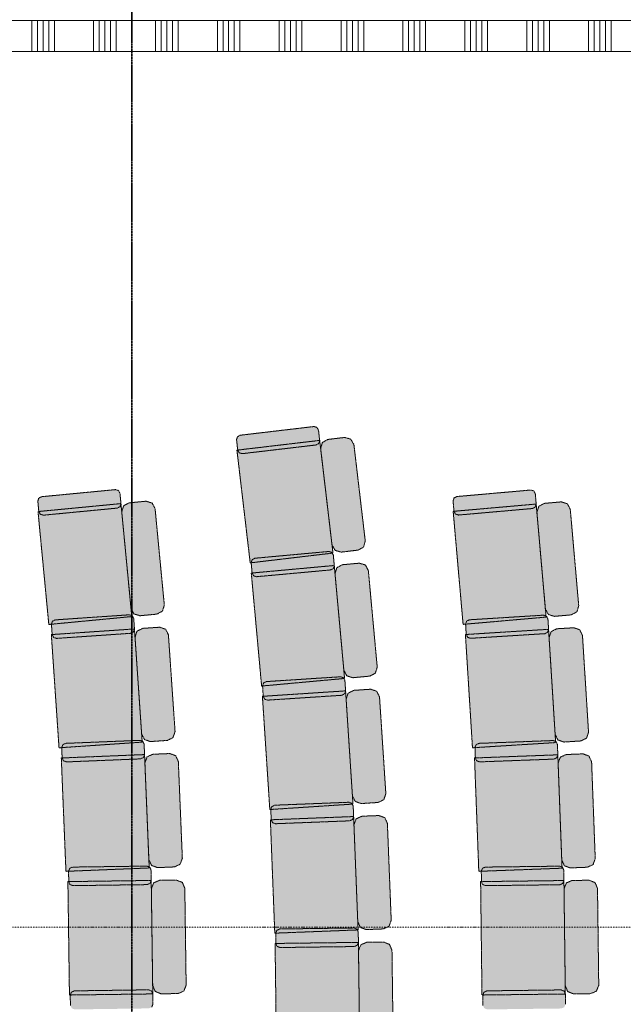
# Model space of a CAD drawing. Extents: x 0 to 92550, y 0 to 59400.
# Tile 65 of 94: x 37071 to 39997, y 33526 to 38299. Entities that reach past the tile are written whole.
import ezdxf
from ezdxf.xclip import XClip

# ---------------------------------------------------------------- set-up
doc = ezdxf.new("R2010")
doc.units = 0
doc.header["$MEASUREMENT"] = 0
doc.header["$XCLIPFRAME"] = 0
for name, pattern in [('Streep-punt fijn', [1251.000023, 626.000023, -312.5, 0, -312.5]), ('Streep-streepje', [1300, 1000, -100, 100, -100]), ('Streeplijn fijn', [234.119993, 155.999994, -78.119999])]:
    doc.linetypes.add(name, pattern=pattern)
for name, color, linetype in [('ZZ 22 Binnenwand metal stud', 7, 'Continuous'), ('ZZ 34 Balustrades', 7, 'Continuous'), ('ZZ 43 Vloerafwerking algemeen', 7, 'Continuous'), ('ZZ 72 Vaste inrichting', 7, 'Continuous'), ('ZZ A Stramien', 7, 'Continuous'), ('ZZ Markers doorsnede', 7, 'Continuous'), ('ZZ Zone Gebruiksruimten', 7, 'Continuous')]:
    doc.layers.add(name, color=color, linetype=linetype)

# ---------------------------------------------------------------- blocks, each defined once
blk = doc.blocks.new('*X51')
at = {"layer": 'ZZ 22 Binnenwand metal stud', "color": 7, "linetype": 'Continuous', "lineweight": 5, "ltscale": 0.01}
for p, q in [((37129.1, 38240.8), (37129.1, 38295)), ((37156.6, 38240.8), (37156.6, 38295)), ((37184, 38240.8), (37184, 38295)), ((37211.4, 38240.8), (37211.4, 38295)), ((37238.9, 38240.8), (37238.9, 38295)), ((37429.1, 38240.8), (37429.1, 38295)), ((37456.6, 38240.8), (37456.6, 38295)), ((37484, 38240.8), (37484, 38295)), ((37511.4, 38240.8), (37511.4, 38295)), ((37538.9, 38240.8), (37538.9, 38295)), ((37729.1, 38240.8), (37729.1, 38295)), ((37756.6, 38240.8), (37756.6, 38295)), ((37784, 38240.8), (37784, 38295)), ((37811.4, 38240.8), (37811.4, 38295)), ((37838.9, 38240.8), (37838.9, 38295)), ((38029.1, 38240.8), (38029.1, 38295)), ((38056.6, 38240.8), (38056.6, 38295)), ((38084, 38240.8), (38084, 38295)), ((38111.4, 38240.8), (38111.4, 38295)), ((38138.9, 38240.8), (38138.9, 38295)), ((38329.1, 38240.8), (38329.1, 38295)), ((38356.6, 38240.8), (38356.6, 38295)), ((38384, 38240.8), (38384, 38295)), ((38411.4, 38240.8), (38411.4, 38295)), ((38438.9, 38240.8), (38438.9, 38295)), ((38629.1, 38240.8), (38629.1, 38295)), ((38656.6, 38240.8), (38656.6, 38295)), ((38684, 38240.8), (38684, 38295)), ((38711.4, 38240.8), (38711.4, 38295)), ((38738.9, 38240.8), (38738.9, 38295)), ((38929.1, 38240.8), (38929.1, 38295)), ((38956.6, 38240.8), (38956.6, 38295)), ((38984, 38240.8), (38984, 38295)), ((39011.4, 38240.8), (39011.4, 38295)), ((39038.9, 38240.8), (39038.9, 38295)), ((39229.1, 38240.8), (39229.1, 38295)), ((39256.6, 38240.8), (39256.6, 38295)), ((39284, 38240.8), (39284, 38295)), ((39311.4, 38240.8), (39311.4, 38295)), ((39338.9, 38240.8), (39338.9, 38295)), ((39529.1, 38240.8), (39529.1, 38295)), ((39556.6, 38240.8), (39556.6, 38295)), ((39584, 38240.8), (39584, 38295)), ((39611.4, 38240.8), (39611.4, 38295)), ((39638.9, 38240.8), (39638.9, 38295)), ((39829.1, 38240.8), (39829.1, 38295)), ((39856.6, 38240.8), (39856.6, 38295)), ((39884, 38240.8), (39884, 38295)), ((39911.4, 38240.8), (39911.4, 38295)), ((39938.9, 38240.8), (39938.9, 38295)), ((37129.1, 38145), (37129.1, 38240.8)), ((37156.6, 38145), (37156.6, 38240.8)), ((37184, 38145), (37184, 38240.8)), ((37211.4, 38145), (37211.4, 38240.8)), ((37238.9, 38145), (37238.9, 38240.8)), ((37429.1, 38145), (37429.1, 38240.8)), ((37456.6, 38145), (37456.6, 38240.8)), ((37484, 38145), (37484, 38240.8)), ((37511.4, 38145), (37511.4, 38240.8)), ((37538.9, 38145), (37538.9, 38240.8)), ((37729.1, 38145), (37729.1, 38240.8)), ((37756.6, 38145), (37756.6, 38240.8)), ((37784, 38145), (37784, 38240.8)), ((37811.4, 38145), (37811.4, 38240.8)), ((37838.9, 38145), (37838.9, 38240.8)), ((38029.1, 38145), (38029.1, 38240.8)), ((38056.6, 38145), (38056.6, 38240.8)), ((38084, 38145), (38084, 38240.8)), ((38111.4, 38145), (38111.4, 38240.8)), ((38138.9, 38145), (38138.9, 38240.8)), ((38329.1, 38145), (38329.1, 38240.8)), ((38356.6, 38145), (38356.6, 38240.8)), ((38384, 38145), (38384, 38240.8)), ((38411.4, 38145), (38411.4, 38240.8)), ((38438.9, 38145), (38438.9, 38240.8)), ((38629.1, 38145), (38629.1, 38240.8)), ((38656.6, 38145), (38656.6, 38240.8)), ((38684, 38145), (38684, 38240.8)), ((38711.4, 38145), (38711.4, 38240.8)), ((38738.9, 38145), (38738.9, 38240.8)), ((38929.1, 38145), (38929.1, 38240.8)), ((38956.6, 38145), (38956.6, 38240.8)), ((38984, 38145), (38984, 38240.8)), ((39011.4, 38145), (39011.4, 38240.8)), ((39038.9, 38145), (39038.9, 38240.8)), ((39229.1, 38145), (39229.1, 38240.8)), ((39256.6, 38145), (39256.6, 38240.8)), ((39284, 38145), (39284, 38240.8)), ((39311.4, 38145), (39311.4, 38240.8)), ((39338.9, 38145), (39338.9, 38240.8)), ((39529.1, 38145), (39529.1, 38240.8)), ((39556.6, 38145), (39556.6, 38240.8)), ((39584, 38145), (39584, 38240.8)), ((39611.4, 38145), (39611.4, 38240.8)), ((39638.9, 38145), (39638.9, 38240.8)), ((39829.1, 38145), (39829.1, 38240.8)), ((39856.6, 38145), (39856.6, 38240.8)), ((39884, 38145), (39884, 38240.8)), ((39911.4, 38145), (39911.4, 38240.8)), ((39938.9, 38145), (39938.9, 38240.8))]:
    blk.add_line(p, q, dxfattribs=at)
blk = doc.blocks.new('Drawing_1_1', base_point=(5738.9, 6500))
at = {"layer": 'ZZ 72 Vaste inrichting', "linetype": 'Continuous', "lineweight": 0, "true_color": 0xffffff}
for points in [[(38139.6, 36284.6), (38126.5, 36277.2), (38122.2, 36262.4), (38128.1, 36212.8), (38135.4, 36199.4), (38150.2, 36195.2), (38507.9, 36237.4), (38521.1, 36244.9), (38525.2, 36259.7), (38519.5, 36309.3), (38512, 36322.7), (38497.2, 36326.8)], [(38124.1, 36212.3), (38188.5, 35666), (38589.6, 35713.4), (38525.2, 36259.7)], [(38565.1, 36264.3), (38538.2, 36249.4), (38530.1, 36219.9), (38585, 35753.2), (38600, 35726.4), (38629.5, 35718), (38711.2, 35727.8), (38738.1, 35742.6), (38746.2, 35772.2), (38691.3, 36238.9), (38676.2, 36265.7), (38646.8, 36274)], [(37176.8, 35986.6), (37163.2, 35979.4), (37158.9, 35964.8), (37163.7, 35915), (37170.9, 35901.6), (37185.5, 35897), (37543.9, 35931.4), (37557.2, 35938.6), (37561.9, 35953.2), (37557.1, 36003), (37549.9, 36016.4), (37535.3, 36021.1)], [(39190.3, 35987.4), (39176.6, 35980.4), (39172.1, 35965.8), (39176.4, 35916), (39183.6, 35902.4), (39198.2, 35897.8), (39556.9, 35929.4), (39570.3, 35936.4), (39574.9, 35951), (39570.6, 36000.8), (39563.4, 36014.4), (39548.9, 36019)], [(37159.7, 35914.6), (37212.1, 35367.3), (37614.2, 35405.6), (37561.8, 35953.2)], [(37601.6, 35957), (37574.6, 35942.6), (37565.7, 35913.4), (37610.5, 35445.6), (37624.7, 35418.4), (37654.1, 35409.7), (37736.1, 35417.4), (37763.1, 35431.8), (37772, 35461), (37727.2, 35928.8), (37712.8, 35955.8), (37683.6, 35964.9)], [(39172.5, 35915.6), (39220.6, 35367.8), (39623, 35403), (39574.8, 35951)], [(39614.9, 35954.4), (39587.7, 35940.4), (39578.4, 35911.2), (39619.4, 35443), (39633.6, 35415.8), (39662.8, 35406.6), (39744.9, 35413.8), (39772.1, 35428), (39781.2, 35457.2), (39740.2, 35925.4), (39726, 35952.4), (39696.8, 35961.6)], [(38211.2, 35688.4), (38197.6, 35681.2), (38193, 35666.6), (38197.6, 35616.8), (38204.8, 35603.2), (38219.4, 35598.8), (38577.9, 35631.6), (38591.5, 35638.6), (38596.1, 35653.2), (38591.5, 35703), (38584.3, 35716.6), (38569.7, 35721.2)], [(38635.9, 35657), (38608.7, 35642.6), (38599.7, 35613.4), (38642.5, 35145.4), (38656.7, 35118.4), (38686, 35109.2), (38768.1, 35116.8), (38795, 35131), (38804.3, 35160.2), (38761.2, 35628.2), (38747, 35655.4), (38717.8, 35664.4)], [(38193.7, 35616.4), (38243.8, 35068.8), (38646.1, 35105.6), (38596, 35653.3)], [(37243.4, 35389.6), (37229.6, 35382.8), (37224.8, 35368.2), (37228.3, 35318.4), (37235.1, 35304.8), (37249.7, 35299.8), (37608.6, 35324.4), (37622.5, 35331.2), (37627.3, 35345.6), (37623.9, 35395.6), (37617, 35409.2), (37602.6, 35414.2)], [(39251.5, 35390), (39237.6, 35383.2), (39232.7, 35368.8), (39235.9, 35318.8), (39242.4, 35305), (39257, 35300.2), (39616.2, 35322.6), (39630.1, 35329.4), (39635.1, 35343.8), (39631.9, 35393.8), (39625, 35407.4), (39610.6, 35412.5)], [(37224.3, 35318.2), (37261.6, 34769.4), (37664.9, 34797), (37627.3, 35345.6)], [(37667.3, 35348.4), (37639.9, 35334.8), (37630.1, 35305.8), (37662, 34836.8), (37675.6, 34809.4), (37704.6, 34799.6), (37786.8, 34805.2), (37814.2, 34818.8), (37824, 34848), (37792.1, 35316.8), (37778.4, 35344.2), (37749.4, 35354)], [(39231.9, 35318.6), (39266.1, 34769.6), (39669.2, 34794.8), (39635.1, 35343.8)], [(39674.9, 35346.4), (39647.5, 35332.8), (39637.5, 35303.8), (39666.9, 34834.8), (39680.3, 34807.4), (39709.3, 34797.4), (39791.5, 34802.6), (39819.1, 34816), (39828.9, 34845), (39799.5, 35314), (39786, 35341.6), (39757.1, 35351.4)], [(38267.1, 35090.4), (38253.4, 35083.6), (38248.4, 35069.3), (38251.7, 35019.2), (38258.4, 35005.6), (38273, 35000.6), (38632.2, 35024), (38645.9, 35030.8), (38650.9, 35045.4), (38647.6, 35095.2), (38640.9, 35109), (38626.5, 35113.8)], [(38247.6, 35019), (38283.6, 34470.2), (38686.6, 34496.6), (38650.9, 35045.4)], [(38690.9, 35048), (38663.3, 35034.4), (38653.5, 35005.4), (38684.1, 34536.4), (38697.6, 34509), (38726.6, 34499.2), (38808.8, 34504.4), (38836.3, 34518), (38846.1, 34547), (38815.5, 35016.1), (38802, 35043.4), (38773, 35053.5)], [(37293.6, 34791), (37279.8, 34784.6), (37274.7, 34770.2), (37276.6, 34720.2), (37283.1, 34706.4), (37297.5, 34701), (37657.1, 34715.8), (37671, 34722.2), (37676.3, 34736.6), (37674.2, 34786.6), (37667.9, 34800.4), (37653.5, 34805.6)], [(39297.5, 34791), (39283.6, 34784.6), (39278.3, 34770.4), (39280, 34720.4), (39286.4, 34706.4), (39300.8, 34701.2), (39660.7, 34714.6), (39674.4, 34721), (39679.9, 34735.4), (39677.9, 34785.4), (39671.7, 34799.2), (39657.3, 34804.6)], [(37272.6, 34720), (37295.1, 34170.6), (37698.9, 34187), (37676.2, 34736.6)], [(37716.3, 34738.2), (37688.5, 34725.4), (37677.9, 34696.6), (37697.1, 34227), (37710, 34199.2), (37738.6, 34188.6), (37821, 34192), (37848.8, 34205), (37859.5, 34233.6), (37840.1, 34703.2), (37827.2, 34731), (37798.5, 34741.6)], [(39276.1, 34720.2), (39296.7, 34170.6), (39700.4, 34185.8), (39679.8, 34735.4)], [(39719.9, 34736.8), (39692.1, 34724), (39681.3, 34695.4), (39698.8, 34225.6), (39711.7, 34197.8), (39740.5, 34187.2), (39822.7, 34190.4), (39850.7, 34203), (39861.2, 34231.8), (39843.7, 34701.4), (39830.8, 34729.2), (39802.1, 34740)], [(38307.5, 34491.2), (38293.5, 34484.8), (38288.3, 34470.4), (38290.2, 34420.6), (38296.7, 34406.6), (38310.8, 34401.4), (38670.7, 34415.4), (38684.6, 34421.8), (38689.9, 34436.2), (38687.8, 34486.2), (38681.5, 34500), (38667.1, 34505.4)], [(38286.3, 34420.4), (38307.6, 33870.8), (38711.4, 33886.6), (38689.8, 34436.2)], [(38729.9, 34437.8), (38702.1, 34425), (38691.5, 34396.2), (38709.9, 33926.6), (38722.7, 33898.8), (38751.2, 33888.2), (38833.6, 33891.4), (38861.4, 33904.2), (38872, 33933), (38853.7, 34402.6), (38840.8, 34430.4), (38812.1, 34441)], [(37327.6, 34191.2), (37313.7, 34185.2), (37308, 34171), (37308.7, 34121), (37314.7, 34106.8), (37328.8, 34101.2), (37688.8, 34106.2), (37702.9, 34112.2), (37708.6, 34126.4), (37707.9, 34176.4), (37701.9, 34190.4), (37687.6, 34196)], [(39328.7, 34191.2), (39314.5, 34185.2), (39308.8, 34171), (39309.5, 34121), (39315.5, 34106.8), (39329.6, 34101.2), (39689.7, 34105.6), (39703.9, 34111.8), (39709.4, 34126), (39708.9, 34176), (39702.9, 34190), (39688.6, 34195.6)], [(37748.7, 34127), (37720.4, 34114.8), (37709.3, 34086.4), (37715.6, 33616.4), (37727.6, 33588.4), (37756.1, 33577), (37838.5, 33578), (37866.6, 33590.2), (37877.8, 33618.6), (37871.4, 34088.6), (37859.4, 34116.8), (37831.1, 34128)], [(39749.5, 34126.4), (39721.2, 34114.4), (39709.9, 34086), (39715.9, 33616), (39727.9, 33587.8), (39756.2, 33576.4), (39838.6, 33577.6), (39866.9, 33589.6), (39878.3, 33618), (39872.2, 34088), (39860.2, 34116.2), (39831.9, 34127.4)], [(37304.6, 34120.8), (37312.1, 33571), (37716.1, 33576.4), (37708.6, 34126.4)], [(39305.5, 34120.8), (39312.2, 33571), (39716.2, 33576), (39709.5, 34126)], [(38332.1, 33891.2), (38318.1, 33885.2), (38312.2, 33871), (38313.1, 33821), (38319.1, 33806.8), (38333.3, 33801.2), (38693.2, 33806), (38707.3, 33812), (38713.1, 33826.2), (38712.3, 33876.2), (38706.3, 33890.2), (38692, 33896)], [(38309.1, 33821), (38316.3, 33271), (38720, 33276.2), (38713.1, 33826.2)], [(38753.1, 33826.6), (38724.8, 33814.6), (38713.5, 33786.2), (38719.7, 33316.2), (38731.7, 33288), (38760, 33276.8), (38842.4, 33277.8), (38870.7, 33290), (38882, 33318.4), (38875.8, 33788.2), (38863.7, 33816.4), (38835.3, 33827.8)], [(37335.9, 33591.2), (37321.9, 33585.2), (37316, 33571), (37316.9, 33521), (37322.9, 33507), (37337.1, 33501.2), (37697, 33506.2), (37711.1, 33512.2), (37716.9, 33526.4), (37716.1, 33576.4), (37710.1, 33590.4), (37695.8, 33596.2)], [(39336.1, 33591.2), (39322.1, 33585.2), (39316.2, 33571), (39317.1, 33521), (39323.1, 33507), (39337.3, 33501.2), (39697.2, 33505.8), (39711.3, 33511.8), (39716.8, 33526), (39716.3, 33576), (39710.3, 33590), (39696, 33595.8)]]:
    blk.add_hatch(color=7, dxfattribs=at).paths.add_polyline_path(points)
at = {"layer": 'ZZ 22 Binnenwand metal stud', "color": 7, "linetype": 'Continuous', "lineweight": 15, "ltscale": 0.01}
blk.add_line((43160.9, 38295), (34558.9, 38295), dxfattribs=at)
at = {"layer": 'ZZ 22 Binnenwand metal stud', "color": 7, "linetype": 'Continuous', "lineweight": 15, "ltscale": 0.01, "flags": 128}
blk.add_lwpolyline([(34558.9, 38145), (43160.9, 38145)], dxfattribs=at)
at = {"layer": 'ZZ 43 Vloerafwerking algemeen', "color": 7, "linetype": 'Continuous', "lineweight": 15, "ltscale": 0.01, "flags": 128}
blk.add_lwpolyline([(28523.9, 28680), (42893.9, 28680), (42893.9, 38145), (28523.9, 38145)], close=True, dxfattribs=at)
at = {"layer": 'ZZ 72 Vaste inrichting', "color": 174, "linetype": 'Streeplijn fijn', "lineweight": 5, "ltscale": 0.01, "true_color": 0x0000aa, "flags": 128}
for points in [[(38497.3, 36326.8), (38139.7, 36284.6)], [(38512, 36322.6), (38497.2, 36326.8)], [(38519.5, 36309.3), (38512, 36322.6)], [(38126.5, 36277.2), (38122.2, 36262.4)], [(38139.6, 36284.6), (38126.5, 36277.2)], [(38525.3, 36259.6), (38519.5, 36309.3)], [(38122.3, 36262.4), (38128, 36212.8)], [(38525.3, 36259.6), (38124.1, 36212.3)], [(38150.3, 36195.3), (38507.8, 36237.5)], [(38507.9, 36237.4), (38521, 36244.9)], [(38521.1, 36244.9), (38525.3, 36259.6)], [(38589.7, 35713.4), (38525.2, 36259.7)], [(38538.3, 36249.4), (38530.1, 36219.9)], [(38565.1, 36264.3), (38538.2, 36249.4)], [(38646.9, 36274), (38565.1, 36264.3)], [(38676.3, 36265.6), (38646.8, 36274)], [(38691.3, 36238.9), (38676.2, 36265.7)], [(38746.3, 35772.2), (38691.3, 36238.9)], [(38124.1, 36212.3), (38188.5, 35666)], [(38128.1, 36212.8), (38135.5, 36199.4)], [(38135.5, 36199.4), (38150.3, 36195.3)], [(38530.1, 36219.9), (38585, 35753.2)], [(37535.2, 36021), (37176.8, 35986.6)], [(37549.9, 36016.4), (37535.2, 36021)], [(37557.1, 36003), (37549.9, 36016.4)], [(37561.8, 35953.2), (37557.1, 36003)], [(39548.9, 36019), (39190.2, 35987.4)], [(39563.5, 36014.4), (39548.8, 36019)], [(39570.7, 36000.8), (39563.5, 36014.4)], [(39574.9, 35951), (39570.6, 36000.8)], [(37163.2, 35979.4), (37158.9, 35964.8)], [(37158.9, 35964.8), (37163.6, 35915)], [(37561.8, 35953.2), (37159.7, 35914.6)], [(37176.8, 35986.6), (37163.2, 35979.4)], [(37557.2, 35938.6), (37561.8, 35953.2)], [(37614.3, 35405.6), (37561.8, 35953.2)], [(37574.7, 35942.6), (37565.6, 35913.4)], [(37601.6, 35957), (37574.6, 35942.6)], [(37683.6, 35964.8), (37601.7, 35957)], [(37712.8, 35955.8), (37683.6, 35964.8)], [(37727.3, 35928.8), (37712.9, 35955.8)], [(39176.7, 35980.4), (39172.1, 35965.8)], [(39172.1, 35965.8), (39176.4, 35916)], [(39574.9, 35951), (39172.5, 35915.6)], [(39190.3, 35987.4), (39176.6, 35980.4)], [(39570.3, 35936.4), (39574.8, 35951)], [(39623.1, 35403), (39574.9, 35951)], [(39614.9, 35954.4), (39587.7, 35940.4)], [(39696.9, 35961.6), (39614.9, 35954.4)], [(39726.1, 35952.4), (39696.8, 35961.6)], [(39740.3, 35925.4), (39726.1, 35952.4)], [(37159.7, 35914.6), (37212.1, 35367.3)], [(37163.7, 35915), (37170.9, 35901.6)], [(37170.9, 35901.6), (37185.5, 35897)], [(37185.4, 35897), (37543.9, 35931.4)], [(37543.9, 35931.4), (37557.3, 35938.6)], [(37565.7, 35913.4), (37610.5, 35445.6)], [(37772.1, 35461), (37727.3, 35928.8)], [(39172.5, 35915.6), (39220.6, 35367.8)], [(39176.5, 35916), (39183.7, 35902.4)], [(39183.7, 35902.4), (39198.3, 35897.8)], [(39198.3, 35897.8), (39556.9, 35929.4)], [(39556.8, 35929.4), (39570.3, 35936.4)], [(39587.7, 35940.4), (39578.5, 35911.2)], [(39578.5, 35911.2), (39619.4, 35443)], [(39781.3, 35457.2), (39740.3, 35925.4)], [(38585.1, 35753.2), (38600.1, 35726.4)], [(38738.1, 35742.6), (38746.2, 35772.2)], [(38188.5, 35666), (38589.6, 35713.4)], [(38569.7, 35721.2), (38211.2, 35688.4)], [(38584.3, 35716.6), (38569.7, 35721.2)], [(38591.5, 35703), (38584.3, 35716.6)], [(38596.1, 35653.2), (38591.5, 35703)], [(38600.1, 35726.4), (38629.5, 35718)], [(38629.5, 35718), (38711.2, 35727.8)], [(38711.3, 35727.8), (38738.1, 35742.6)], [(38197.7, 35681.2), (38193.1, 35666.6)], [(38193.1, 35666.6), (38197.6, 35616.8)], [(38211.2, 35688.4), (38197.6, 35681.2)], [(38635.9, 35657), (38608.7, 35642.6)], [(38717.9, 35664.4), (38635.9, 35657)], [(38747.1, 35655.4), (38717.8, 35664.4)], [(38761.3, 35628.2), (38747.1, 35655.5)], [(38596.1, 35653.2), (38193.7, 35616.4)], [(38193.7, 35616.4), (38243.8, 35068.8)], [(38197.7, 35616.8), (38204.9, 35603.2)], [(38219.5, 35598.8), (38577.9, 35631.6)], [(38577.9, 35631.6), (38591.5, 35638.6)], [(38591.5, 35638.6), (38596, 35653.2)], [(38646, 35105.6), (38596, 35653.2)], [(38608.7, 35642.6), (38599.6, 35613.4)], [(38599.7, 35613.4), (38642.5, 35145.4)], [(38804.3, 35160.2), (38761.3, 35628.2)], [(38204.9, 35603.2), (38219.5, 35598.8)], [(37610.4, 35445.6), (37624.6, 35418.4)], [(37624.7, 35418.4), (37654.1, 35409.6)], [(37654.1, 35409.6), (37736, 35417.4)], [(37736.1, 35417.4), (37763.1, 35431.8)], [(37763.1, 35431.8), (37772.1, 35461)], [(39619.5, 35443), (39633.6, 35415.9)], [(39633.7, 35415.8), (39662.9, 35406.6)], [(39744.9, 35413.8), (39772, 35428)], [(39772.1, 35428), (39781.2, 35457.2)], [(37212, 35367.2), (37614.3, 35405.6)], [(37229.6, 35382.8), (37224.8, 35368.2)], [(37224.8, 35368.2), (37228.2, 35318.4)], [(37243.4, 35389.6), (37229.6, 35382.8)], [(37602.7, 35414.2), (37243.5, 35389.6)], [(37617.1, 35409.2), (37602.7, 35414.2)], [(37623.9, 35395.6), (37617.1, 35409.2)], [(37627.2, 35345.6), (37623.9, 35395.6)], [(39220.7, 35367.8), (39623, 35403)], [(39237.7, 35383.2), (39232.6, 35368.8)], [(39232.7, 35368.8), (39235.8, 35318.8)], [(39251.5, 35390), (39237.6, 35383.2)], [(39610.7, 35412.4), (39251.5, 35390)], [(39625.1, 35407.4), (39610.7, 35412.4)], [(39631.9, 35393.8), (39625.1, 35407.4)], [(39635.1, 35343.8), (39631.9, 35393.8)], [(39662.9, 35406.6), (39744.8, 35413.8)], [(37627.2, 35345.6), (37224.2, 35318.2)], [(37249.6, 35299.8), (37608.6, 35324.4)], [(37608.6, 35324.4), (37622.5, 35331.2)], [(37622.4, 35331.2), (37627.2, 35345.6)], [(37664.9, 34797), (37627.2, 35345.7)], [(37639.8, 35334.8), (37630, 35305.8)], [(37667.3, 35348.4), (37639.9, 35334.8)], [(37749.4, 35354), (37667.3, 35348.4)], [(37778.5, 35344.2), (37749.5, 35354)], [(37792.1, 35316.8), (37778.4, 35344.2)], [(39635.1, 35343.8), (39231.8, 35318.6)], [(39257.1, 35300.2), (39616.3, 35322.7)], [(39616.3, 35322.6), (39630.1, 35329.4)], [(39630.1, 35329.4), (39635.1, 35343.8)], [(39669.3, 34794.8), (39635, 35343.8)], [(39647.5, 35332.8), (39637.4, 35303.8)], [(39674.9, 35346.4), (39647.5, 35332.8)], [(39757.1, 35351.4), (39674.9, 35346.4)], [(39786.1, 35341.6), (39757.1, 35351.4)], [(39799.5, 35314), (39786, 35341.6)], [(37224.3, 35318.2), (37261.6, 34769.4)], [(37228.3, 35318.4), (37235, 35304.8)], [(37235.1, 35304.8), (37249.7, 35299.8)], [(37630.1, 35305.8), (37662, 34836.8)], [(37824.1, 34848), (37792, 35316.8)], [(39231.9, 35318.6), (39266.1, 34769.6)], [(39235.9, 35318.8), (39242.5, 35305)], [(39242.5, 35305), (39257.1, 35300.2)], [(39637.5, 35303.8), (39666.9, 34834.8)], [(39828.9, 34845), (39799.4, 35314)], [(38642.5, 35145.4), (38656.6, 35118.4)], [(38768.1, 35116.8), (38795.1, 35131)], [(38795.1, 35131), (38804.2, 35160.2)], [(38243.9, 35068.8), (38646, 35105.6)], [(38253.5, 35083.6), (38248.4, 35069.2)], [(38267.1, 35090.4), (38253.4, 35083.6)], [(38626.5, 35113.8), (38267, 35090.4)], [(38640.9, 35109), (38626.5, 35113.8)], [(38647.6, 35095.2), (38640.9, 35109)], [(38650.9, 35045.4), (38647.7, 35095.2)], [(38656.7, 35118.4), (38686.1, 35109.2)], [(38686.1, 35109.2), (38768, 35116.8)], [(38650.9, 35045.4), (38247.6, 35019)], [(38248.5, 35069.2), (38251.6, 35019.2)], [(38645.9, 35030.8), (38650.9, 35045.4)], [(38686.7, 34496.6), (38650.9, 35045.4)], [(38663.2, 35034.4), (38653.4, 35005.4)], [(38690.9, 35048), (38663.3, 35034.4)], [(38773.1, 35053.4), (38690.9, 35048)], [(38802.1, 35043.4), (38773.1, 35053.4)], [(38815.5, 35016), (38802, 35043.4)], [(38247.6, 35019), (38283.6, 34470.2)], [(38251.6, 35019.2), (38258.4, 35005.6)], [(38258.5, 35005.6), (38273.1, 35000.6)], [(38273.1, 35000.6), (38632.3, 35024)], [(38632.3, 35024), (38645.9, 35030.8)], [(38653.5, 35005.4), (38684.1, 34536.4)], [(38846.1, 34547), (38815.4, 35016)], [(37814.2, 34818.8), (37824.1, 34848)], [(39819.1, 34816), (39828.9, 34845)], [(37261.6, 34769.4), (37664.9, 34797)], [(37653.5, 34805.6), (37293.6, 34791)], [(37667.9, 34800.4), (37653.5, 34805.6)], [(37662.1, 34836.8), (37675.7, 34809.4)], [(37674.3, 34786.6), (37667.8, 34800.4)], [(37675.6, 34809.4), (37704.6, 34799.6)], [(37704.6, 34799.6), (37786.8, 34805.2)], [(37786.9, 34805.2), (37814.2, 34818.8)], [(39657.3, 34804.6), (39297.4, 34791)], [(39671.7, 34799.2), (39657.3, 34804.7)], [(39666.9, 34834.8), (39680.3, 34807.4)], [(39677.9, 34785.4), (39671.7, 34799.2)], [(39680.3, 34807.4), (39709.3, 34797.4)], [(39709.3, 34797.4), (39791.5, 34802.6)], [(39791.5, 34802.6), (39819, 34816)], [(37279.9, 34784.6), (37274.6, 34770.2)], [(37274.6, 34770.2), (37276.6, 34720.2)], [(37293.6, 34791), (37279.8, 34784.6)], [(37676.2, 34736.6), (37674.3, 34786.6)], [(39266.1, 34769.6), (39669.3, 34794.8)], [(39283.7, 34784.6), (39278.3, 34770.4)], [(39278.3, 34770.4), (39280.1, 34720.4)], [(39297.5, 34791), (39283.6, 34784.6)], [(39679.9, 34735.4), (39677.9, 34785.4)], [(37272.6, 34720), (37295.1, 34170.6)], [(37676.2, 34736.6), (37272.7, 34720)], [(37276.6, 34720.2), (37283.1, 34706.4)], [(37283, 34706.4), (37297.4, 34701)], [(37297.4, 34701), (37657.1, 34715.8)], [(37657, 34715.8), (37671, 34722.2)], [(37671, 34722.2), (37676.3, 34736.6)], [(37698.9, 34187), (37676.3, 34736.6)], [(37688.5, 34725.4), (37677.9, 34696.6)], [(37716.3, 34738.2), (37688.5, 34725.4)], [(37798.5, 34741.6), (37716.3, 34738.2)], [(37827.3, 34731), (37798.5, 34741.6)], [(37840, 34703.2), (37827.3, 34731)], [(37859.5, 34233.6), (37840, 34703.2)], [(39679.9, 34735.4), (39276.1, 34720.2)], [(39276.1, 34720.2), (39296.7, 34170.6)], [(39280.1, 34720.4), (39286.5, 34706.4)], [(39286.5, 34706.4), (39300.8, 34701.2)], [(39300.9, 34701.2), (39660.7, 34714.6)], [(39660.7, 34714.6), (39674.5, 34721)], [(39674.5, 34721), (39679.9, 34735.4)], [(39700.5, 34185.8), (39679.9, 34735.4)], [(39692.1, 34724), (39681.3, 34695.4)], [(39719.9, 34736.8), (39692.1, 34724)], [(39802.1, 34740), (39719.9, 34736.8)], [(39830.9, 34729.2), (39802.1, 34740)], [(39843.7, 34701.4), (39830.9, 34729.2)], [(39861.3, 34231.8), (39843.7, 34701.4)], [(37677.8, 34696.6), (37697, 34227)], [(39681.3, 34695.4), (39698.8, 34225.6)], [(38684, 34536.4), (38697.7, 34509)], [(38697.7, 34509), (38726.7, 34499.2)], [(38808.9, 34504.4), (38836.2, 34518)], [(38836.3, 34518), (38846.1, 34547)], [(38283.7, 34470.2), (38686.7, 34496.6)], [(38293.4, 34484.8), (38288.2, 34470.4)], [(38288.3, 34470.4), (38290.2, 34420.6)], [(38307.5, 34491.2), (38293.5, 34484.8)], [(38667.1, 34505.4), (38307.4, 34491.2)], [(38681.5, 34500), (38667.1, 34505.4)], [(38687.9, 34486.2), (38681.4, 34500)], [(38689.9, 34436.2), (38687.9, 34486.2)], [(38726.7, 34499.2), (38808.8, 34504.4)], [(38689.9, 34436.2), (38286.3, 34420.4)], [(38286.3, 34420.4), (38307.6, 33870.8)], [(38290.3, 34420.6), (38296.7, 34406.6)], [(38310.9, 34401.4), (38670.7, 34415.4)], [(38670.7, 34415.4), (38684.6, 34421.8)], [(38684.7, 34421.8), (38689.9, 34436.2)], [(38711.5, 33886.6), (38689.9, 34436.2)], [(38702, 34425), (38691.5, 34396.2)], [(38729.9, 34437.8), (38702.1, 34425)], [(38812.1, 34441), (38729.9, 34437.8)], [(38840.9, 34430.4), (38812.1, 34441)], [(38853.7, 34402.6), (38840.9, 34430.4)], [(38296.7, 34406.6), (38310.8, 34401.4)], [(38691.5, 34396.2), (38709.9, 33926.6)], [(38872.1, 33933), (38853.6, 34402.6)], [(37697.1, 34227), (37710, 34199.2)], [(37848.9, 34205), (37859.4, 34233.6)], [(39698.9, 34225.6), (39711.6, 34197.8)], [(39850.7, 34203), (39861.2, 34231.8)], [(37295.1, 34170.6), (37698.8, 34187)], [(37313.6, 34185.2), (37308.1, 34171)], [(37327.6, 34191.2), (37313.7, 34185.2)], [(37687.6, 34196), (37327.7, 34191.2)], [(37701.9, 34190.4), (37687.7, 34196)], [(37707.8, 34176.4), (37701.9, 34190.4)], [(37708.6, 34126.4), (37707.9, 34176.4)], [(37710.1, 34199.2), (37738.6, 34188.6)], [(37738.7, 34188.6), (37821.1, 34192)], [(37821, 34192), (37848.8, 34205)], [(39296.7, 34170.6), (39700.4, 34185.8)], [(39314.5, 34185.2), (39308.9, 34171)], [(39328.7, 34191.2), (39314.5, 34185.2)], [(39688.7, 34195.6), (39328.7, 34191.2)], [(39702.9, 34190), (39688.7, 34195.6)], [(39708.9, 34176), (39702.9, 34190)], [(39709.5, 34126), (39708.9, 34176)], [(39711.7, 34197.8), (39740.4, 34187.2)], [(39740.5, 34187.2), (39822.7, 34190.4)], [(39822.7, 34190.4), (39850.7, 34203)], [(37308, 34171), (37308.6, 34121)], [(37748.7, 34127), (37720.4, 34114.8)], [(37831, 34128), (37748.6, 34127)], [(37859.5, 34116.8), (37831, 34128)], [(39308.9, 34171), (39309.4, 34121)], [(39831.9, 34127.4), (39749.4, 34126.4)], [(39860.3, 34116.2), (39831.8, 34127.4)], [(37708.6, 34126.4), (37304.6, 34120.8)], [(37304.6, 34120.8), (37312.1, 33571)], [(37308.6, 34121), (37314.6, 34106.8)], [(37314.7, 34106.8), (37328.8, 34101.2)], [(37328.8, 34101.2), (37688.8, 34106.2)], [(37688.8, 34106.2), (37702.8, 34112.2)], [(37702.9, 34112.2), (37708.6, 34126.4)], [(37716.1, 33576.4), (37708.6, 34126.4)], [(37720.5, 34114.8), (37709.2, 34086.4)], [(37709.3, 34086.4), (37715.7, 33616.4)], [(37871.5, 34088.6), (37859.5, 34116.8)], [(37877.9, 33618.6), (37871.4, 34088.6)], [(39709.5, 34126), (39305.5, 34120.8)], [(39305.5, 34120.8), (39312.2, 33571)], [(39309.5, 34121), (39315.5, 34106.8)], [(39315.5, 34106.8), (39329.6, 34101.2)], [(39329.7, 34101.2), (39689.6, 34105.6)], [(39689.7, 34105.6), (39703.8, 34111.8)], [(39703.9, 34111.8), (39709.4, 34126)], [(39716.3, 33576), (39709.5, 34126)], [(39721.3, 34114.4), (39709.8, 34086.1)], [(39709.9, 34086), (39715.9, 33616)], [(39749.5, 34126.4), (39721.2, 34114.4)], [(39872.3, 34088), (39860.3, 34116.2)], [(39878.3, 33618), (39872.3, 34088)], [(38332.1, 33891.2), (38318.1, 33885.2)], [(38692.1, 33896), (38332.1, 33891.2)], [(38706.3, 33890.2), (38692.1, 33896)], [(38712.3, 33876.2), (38706.3, 33890.2)], [(38709.9, 33926.6), (38722.6, 33898.8)], [(38722.7, 33898.8), (38751.2, 33888.2)], [(38751.3, 33888.2), (38833.7, 33891.4)], [(38833.7, 33891.4), (38861.5, 33904.2)], [(38861.5, 33904.2), (38872, 33933)], [(38307.6, 33870.8), (38711.4, 33886.6)], [(38312.2, 33871), (38313, 33821)], [(38318, 33885.2), (38312.3, 33871)], [(38713.1, 33826.2), (38712.3, 33876.2)], [(38713.1, 33826.2), (38309.1, 33821)], [(38309.1, 33821), (38316.3, 33271)], [(38313.1, 33821), (38319.1, 33806.8)], [(38319.1, 33806.8), (38333.2, 33801.2)], [(38333.3, 33801.2), (38693.2, 33806)], [(38693.3, 33806), (38707.2, 33812)], [(38707.3, 33812), (38713, 33826.2)], [(38720.1, 33276.2), (38713.1, 33826.2)], [(38724.9, 33814.6), (38713.4, 33786.2)], [(38753.1, 33826.6), (38724.8, 33814.6)], [(38835.3, 33827.8), (38753.1, 33826.6)], [(38863.7, 33816.4), (38835.2, 33827.8)], [(38875.9, 33788.2), (38863.6, 33816.4)], [(38713.5, 33786.2), (38719.7, 33316.2)], [(38882.1, 33318.4), (38875.8, 33788.2)], [(37715.7, 33616.4), (37727.6, 33588.4)], [(37866.7, 33590.2), (37877.9, 33618.6)], [(39715.9, 33616), (39727.8, 33587.8)], [(39866.9, 33589.6), (39878.3, 33618)], [(37312, 33571), (37716, 33576.4)], [(37316, 33571), (37316.8, 33521)], [(37321.9, 33585.2), (37316.1, 33571)], [(37335.9, 33591.2), (37321.9, 33585.2)], [(37695.8, 33596.2), (37335.9, 33591.2)], [(37710.1, 33590.4), (37695.9, 33596.2)], [(37716.1, 33576.4), (37710.1, 33590.4)], [(37716.8, 33526.4), (37716.1, 33576.4)], [(37727.6, 33588.4), (37756.1, 33577)], [(37756, 33577), (37838.5, 33578)], [(37838.5, 33578), (37866.7, 33590.2)], [(39312.3, 33571), (39716.3, 33576)], [(39322.1, 33585.2), (39316.3, 33571)], [(39316.3, 33571), (39317, 33521)], [(39336.1, 33591.2), (39322.1, 33585.2)], [(39696.1, 33595.8), (39336.1, 33591.2)], [(39710.3, 33590), (39696.1, 33595.8)], [(39716.3, 33576), (39710.3, 33590)], [(39716.9, 33526), (39716.3, 33576)], [(39727.9, 33587.8), (39756.2, 33576.4)], [(39756.3, 33576.4), (39838.7, 33577.6)], [(39838.7, 33577.6), (39866.9, 33589.6)], [(37711.1, 33512.2), (37716.8, 33526.4)]]:
    blk.add_lwpolyline(points, dxfattribs=at)
at = {"layer": 'ZZ A Stramien', "color": 7, "linetype": 'Streep-punt fijn', "lineweight": 9, "ltscale": 0.01}
blk.add_line((8788.9, 33900), (61238.9, 33900), dxfattribs=at)
at = {"layer": 'ZZ Markers doorsnede', "color": 7, "linetype": 'Streep-streepje', "lineweight": 35, "ltscale": 0.01}
blk.add_line((37613.9, 50300), (37613.9, 9100), dxfattribs=at)
at = {"layer": 'ZZ Zone Gebruiksruimten', "color": 255, "linetype": 'Continuous', "lineweight": 0, "ltscale": 0.01, "flags": 128}
blk.add_lwpolyline([(28582.9, 38145), (28582.9, 28680), (42893.9, 28680), (42893.9, 33800), (42893.9, 38145)], close=True, dxfattribs=at)
at = {"layer": 'ZZ 34 Balustrades', "color": 7, "linetype": 'Continuous', "lineweight": 25, "ltscale": 0.01}
blk.add_blockref('*X51', (0, 0), dxfattribs=at)

msp = doc.modelspace()

# ---------------------------------------------------------------- block references
at = {"color": 7, "linetype": 'Continuous', "lineweight": 25, "ltscale": 0.01}
ref = msp.add_blockref('Drawing_1_1', (5738.9, 6500), dxfattribs=at)
XClip(ref).set_block_clipping_path([(1000, 1000), (74950, 58400)])

doc.saveas('drawing.dxf')
